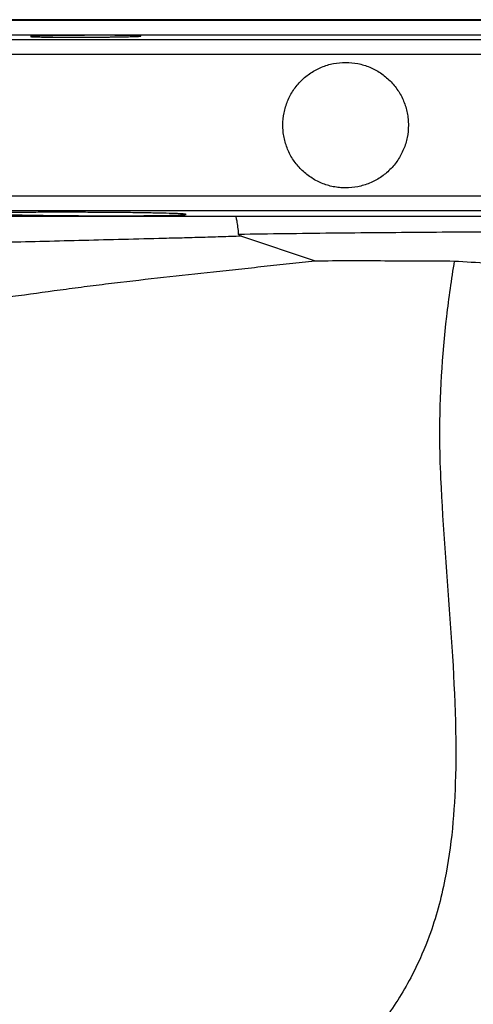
# Model space of a CAD drawing. Header units: millimetres. Extents: x 6 to 914, y 11 to 1153.
# Tile 15 of 17: x 460 to 551, y 957 to 1153. Entities that reach past the tile are written whole.
import ezdxf

# ---------------------------------------------------------------- set-up
doc = ezdxf.new("R2010")
doc.units = ezdxf.units.MM

msp = doc.modelspace()

# ---------------------------------------------------------------- linework, layer by layer
at = {"color": 7, "linetype": 'Continuous', "lineweight": 25}
for p, q in [((710.09, 1153.25), (340.09, 1153.25)), ((504.34, 1110.13), (519, 1105.25))]:
    msp.add_line(p, q, dxfattribs=at)
at = {"color": 8, "linetype": 'Continuous', "lineweight": 25}
for p, q in [((340.09, 1153.16), (710.09, 1153.16)), ((288.04, 1149.31), (762.14, 1149.31)), ((713.04, 1150.16), (337.14, 1150.16)), ((765.09, 1146.31), (285.09, 1146.31)), ((285.09, 1118.2), (765.09, 1118.2)), ((762.14, 1115.2), (288.04, 1115.2))]:
    msp.add_line(p, q, dxfattribs=at)
at = {"color": 7, "linetype": 'Continuous', "lineweight": 25}
for points, knots in [([(465.55, 1150.04), (466.06, 1150.06), (466.62, 1150.07), (467.51, 1150.08), (467.82, 1150.09), (468.45, 1150.09), (468.78, 1150.1), (469.78, 1150.11), (470.47, 1150.12), (471.53, 1150.13), (471.88, 1150.13), (472.61, 1150.13), (472.97, 1150.14), (474.04, 1150.14), (474.76, 1150.14), (475.82, 1150.14), (476.17, 1150.14), (476.86, 1150.14), (477.54, 1150.14), (478.19, 1150.14), (478.82, 1150.14), (479.13, 1150.14), (480.04, 1150.13), (480.59, 1150.12), (481.35, 1150.11), (481.6, 1150.11), (482.06, 1150.1), (482.27, 1150.1), (482.87, 1150.09), (483.21, 1150.08), (483.62, 1150.06), (483.75, 1150.06), (483.96, 1150.04), (484.05, 1150.04), (484.26, 1150.02), (484.33, 1150.01), (484.33, 1149.98), (484.26, 1149.97), (484.05, 1149.95), (483.96, 1149.95), (483.75, 1149.93), (483.63, 1149.93), (483.22, 1149.91), (482.88, 1149.9), (482.08, 1149.87), (481.62, 1149.86), (480.61, 1149.84), (480.05, 1149.83), (479.15, 1149.82), (478.84, 1149.81), (478.2, 1149.81), (477.56, 1149.8), (476.88, 1149.79), (476.19, 1149.78), (475.84, 1149.78), (474.77, 1149.77), (474.06, 1149.77), (472.98, 1149.76), (472.63, 1149.76), (471.9, 1149.76), (471.54, 1149.76), (470.49, 1149.76), (469.8, 1149.76), (468.8, 1149.76), (468.47, 1149.76), (467.83, 1149.77), (467.52, 1149.77), (466.63, 1149.77), (466.07, 1149.78), (465.3, 1149.79), (465.06, 1149.79), (464.6, 1149.8), (464.18, 1149.81), (463.81, 1149.81), (463.46, 1149.82), (463.31, 1149.83), (462.89, 1149.84), (462.68, 1149.85), (462.4, 1149.87), (462.33, 1149.89), (462.33, 1149.91), (462.4, 1149.92), (462.61, 1149.94), (462.69, 1149.95), (462.9, 1149.96), (463.02, 1149.97), (463.43, 1149.98), (463.77, 1150), (464.57, 1150.02), (465.03, 1150.03), (465.55, 1150.04)], [0, 0, 0, 0, 0.03125, 0.03125, 0.046875, 0.046875, 0.0625, 0.0625, 0.09375, 0.09375, 0.109375, 0.109375, 0.125, 0.125, 0.15625, 0.15625, 0.171875, 0.171875, 0.1875, 0.203125, 0.203125, 0.21875, 0.21875, 0.25, 0.25, 0.265625, 0.265625, 0.28125, 0.28125, 0.3125, 0.3125, 0.328125, 0.328125, 0.34375, 0.34375, 0.375, 0.375, 0.40625, 0.40625, 0.421875, 0.421875, 0.4375, 0.4375, 0.46875, 0.46875, 0.5, 0.5, 0.53125, 0.53125, 0.546875, 0.546875, 0.5625, 0.578125, 0.578125, 0.59375, 0.59375, 0.625, 0.625, 0.640625, 0.640625, 0.65625, 0.65625, 0.6875, 0.6875, 0.703125, 0.703125, 0.71875, 0.71875, 0.75, 0.75, 0.765625, 0.765625, 0.78125, 0.796875, 0.796875, 0.8125, 0.8125, 0.84375, 0.84375, 0.875, 0.875, 0.90625, 0.90625, 0.921875, 0.921875, 0.9375, 0.9375, 0.96875, 0.96875, 1, 1, 1, 1]), ([(525.09, 1144.75), (524.27, 1144.75), (523.45, 1144.67), (522.26, 1144.43), (521.86, 1144.34), (521.07, 1144.1), (520.68, 1143.96), (519.55, 1143.49), (518.83, 1143.1), (517.81, 1142.42), (517.48, 1142.18), (516.84, 1141.66), (516.54, 1141.38), (515.68, 1140.52), (515.16, 1139.89), (514.47, 1138.86), (514.26, 1138.51), (513.87, 1137.78), (513.53, 1137.05), (513.25, 1136.28), (513.01, 1135.5), (512.91, 1135.1), (512.67, 1133.89), (512.59, 1133.08), (512.59, 1131.85), (512.61, 1131.44), (512.69, 1130.62), (512.75, 1130.22), (512.99, 1129.01), (513.23, 1128.23), (513.7, 1127.1), (513.87, 1126.72), (514.26, 1126), (514.47, 1125.65), (515.15, 1124.63), (515.67, 1124), (516.83, 1122.84), (517.46, 1122.32), (518.48, 1121.64), (518.83, 1121.43), (519.55, 1121.04), (519.93, 1120.86), (521.06, 1120.39), (521.84, 1120.16), (523.04, 1119.92), (523.45, 1119.86), (524.27, 1119.77), (524.68, 1119.75), (525.9, 1119.75), (526.71, 1119.83), (527.92, 1120.07), (528.32, 1120.17), (529.11, 1120.41), (529.88, 1120.68), (530.61, 1121.03), (531.33, 1121.42), (531.69, 1121.63), (532.72, 1122.31), (533.35, 1122.83), (534.21, 1123.69), (534.49, 1124), (535.01, 1124.63), (535.25, 1124.96), (535.94, 1125.98), (536.32, 1126.7), (536.79, 1127.83), (536.93, 1128.22), (537.17, 1129.01), (537.27, 1129.41), (537.51, 1130.61), (537.59, 1131.42), (537.59, 1132.65), (537.57, 1133.06), (537.49, 1133.88), (537.43, 1134.28), (537.27, 1135.08), (537.18, 1135.48), (536.94, 1136.26), (536.8, 1136.65), (536.33, 1137.79), (535.95, 1138.51), (535.04, 1139.86), (534.51, 1140.51), (533.36, 1141.66), (532.73, 1142.18), (531.71, 1142.87), (531.35, 1143.08), (530.63, 1143.47), (529.9, 1143.82), (529.13, 1144.09), (528.35, 1144.33), (527.95, 1144.43), (526.73, 1144.67), (525.92, 1144.75), (525.09, 1144.75)], [0, 0, 0, 0, 0.03125, 0.03125, 0.046875, 0.046875, 0.0625, 0.0625, 0.09375, 0.09375, 0.109375, 0.109375, 0.125, 0.125, 0.15625, 0.15625, 0.171875, 0.171875, 0.1875, 0.203125, 0.203125, 0.21875, 0.21875, 0.25, 0.25, 0.265625, 0.265625, 0.28125, 0.28125, 0.3125, 0.3125, 0.328125, 0.328125, 0.34375, 0.34375, 0.375, 0.375, 0.40625, 0.40625, 0.421875, 0.421875, 0.4375, 0.4375, 0.46875, 0.46875, 0.484375, 0.484375, 0.5, 0.5, 0.53125, 0.53125, 0.546875, 0.546875, 0.5625, 0.578125, 0.578125, 0.59375, 0.59375, 0.625, 0.625, 0.640625, 0.640625, 0.65625, 0.65625, 0.6875, 0.6875, 0.703125, 0.703125, 0.71875, 0.71875, 0.75, 0.75, 0.765625, 0.765625, 0.78125, 0.78125, 0.796875, 0.796875, 0.8125, 0.8125, 0.84375, 0.84375, 0.875, 0.875, 0.90625, 0.90625, 0.921875, 0.921875, 0.9375, 0.953125, 0.953125, 0.96875, 0.96875, 1, 1, 1, 1]), ([(440.29, 1114.14), (445.17, 1114.14), (450.14, 1114.14), (460.26, 1114.13), (465.41, 1114.13), (475.88, 1114.13), (481.21, 1114.13), (487.99, 1114.12), (489.35, 1114.12), (492.08, 1114.12), (493.45, 1114.12), (497.56, 1114.12), (500.31, 1114.12), (503.07, 1114.12)], [0, 0, 0, 0, 0.25, 0.25, 0.5, 0.5, 0.75, 0.75, 0.8125, 0.8125, 0.875, 0.875, 1, 1, 1, 1]), ([(459.21, 1114.39), (458.27, 1114.42), (457.45, 1114.44), (456.36, 1114.47), (456.02, 1114.48), (455.4, 1114.5), (455.11, 1114.52), (454.36, 1114.55), (453.98, 1114.57), (453.59, 1114.61), (453.49, 1114.62), (453.36, 1114.64), (453.33, 1114.65), (453.33, 1114.68), (453.45, 1114.7), (453.83, 1114.73), (453.99, 1114.74), (454.37, 1114.76), (454.81, 1114.78), (455.36, 1114.79), (455.82, 1114.81), (455.98, 1114.81), (456.32, 1114.82), (456.5, 1114.82), (457.41, 1114.84), (458.23, 1114.85), (459.61, 1114.87), (460.1, 1114.87), (461.11, 1114.88), (461.64, 1114.88), (463.27, 1114.89), (464.42, 1114.9), (466.23, 1114.9), (466.86, 1114.9), (468.11, 1114.9), (468.75, 1114.9), (470.66, 1114.9), (471.96, 1114.9), (473.94, 1114.89), (474.6, 1114.89), (475.9, 1114.88), (476.55, 1114.88), (477.82, 1114.87), (478.46, 1114.86), (479.71, 1114.85), (480.34, 1114.85), (482.16, 1114.83), (483.31, 1114.81), (484.94, 1114.79), (485.47, 1114.78), (486.49, 1114.76), (486.98, 1114.75), (488.37, 1114.72), (489.2, 1114.7), (490.29, 1114.67), (490.64, 1114.66), (491.26, 1114.64), (491.82, 1114.62), (492.26, 1114.6), (492.64, 1114.57), (492.8, 1114.56), (493.19, 1114.53), (493.32, 1114.51), (493.33, 1114.47), (493.3, 1114.46), (493.21, 1114.44), (493.17, 1114.44), (493.07, 1114.43), (493.02, 1114.42), (492.7, 1114.4), (492.33, 1114.38), (491.58, 1114.35), (491.3, 1114.34), (490.68, 1114.32), (490.35, 1114.31), (489.26, 1114.29), (488.44, 1114.27), (487.04, 1114.25), (486.56, 1114.25), (485.55, 1114.24), (485.03, 1114.23), (483.95, 1114.22), (483.39, 1114.22), (482.23, 1114.21), (481.63, 1114.21), (479.82, 1114.21), (478.57, 1114.21), (476.65, 1114.21), (476, 1114.21), (474.69, 1114.21), (474.03, 1114.22), (472.07, 1114.23), (470.78, 1114.23), (468.84, 1114.25), (468.2, 1114.26), (466.94, 1114.27), (466.33, 1114.28), (465.12, 1114.29), (464.53, 1114.3), (463.38, 1114.32), (462.81, 1114.33), (461.16, 1114.35), (460.15, 1114.37), (459.21, 1114.39)], [0, 0, 0, 0, 0.03125, 0.03125, 0.046875, 0.046875, 0.0625, 0.0625, 0.09375, 0.09375, 0.109375, 0.109375, 0.125, 0.125, 0.15625, 0.15625, 0.171875, 0.171875, 0.1875, 0.203125, 0.203125, 0.210937, 0.210937, 0.21875, 0.21875, 0.25, 0.25, 0.265625, 0.265625, 0.28125, 0.28125, 0.3125, 0.3125, 0.328125, 0.328125, 0.34375, 0.34375, 0.375, 0.375, 0.390625, 0.390625, 0.40625, 0.40625, 0.421875, 0.421875, 0.4375, 0.4375, 0.46875, 0.46875, 0.484375, 0.484375, 0.5, 0.5, 0.53125, 0.53125, 0.546875, 0.546875, 0.5625, 0.578125, 0.578125, 0.59375, 0.59375, 0.625, 0.625, 0.640625, 0.640625, 0.648437, 0.648437, 0.65625, 0.65625, 0.6875, 0.6875, 0.703125, 0.703125, 0.71875, 0.71875, 0.75, 0.75, 0.765625, 0.765625, 0.78125, 0.78125, 0.796875, 0.796875, 0.8125, 0.8125, 0.84375, 0.84375, 0.859375, 0.859375, 0.875, 0.875, 0.90625, 0.90625, 0.921875, 0.921875, 0.9375, 0.9375, 0.953125, 0.953125, 0.96875, 0.96875, 1, 1, 1, 1]), ([(503.07, 1114.12), (509.43, 1114.12), (515.81, 1114.12), (525.4, 1114.11), (528.61, 1114.11), (535.01, 1114.11), (538.2, 1114.11), (544.57, 1114.11), (547.74, 1114.11), (554.07, 1114.11), (557.22, 1114.11), (566.63, 1114.11), (572.81, 1114.11), (578.9, 1114.11)], [0, 0, 0, 0, 0.25, 0.25, 0.375, 0.375, 0.5, 0.5, 0.625, 0.625, 0.75, 0.75, 1, 1, 1, 1]), ([(503.79, 1110.49), (503.75, 1111.04), (503.71, 1111.53), (503.63, 1112.19), (503.6, 1112.4), (503.54, 1112.79), (503.51, 1112.96), (503.45, 1113.27), (503.42, 1113.41), (503.35, 1113.66), (503.32, 1113.76), (503.25, 1113.93), (503.21, 1113.99), (503.14, 1114.09), (503.1, 1114.11), (503.07, 1114.12)], [0, 0, 0, 0, 0.25, 0.25, 0.375, 0.375, 0.5, 0.5, 0.625, 0.625, 0.75, 0.75, 0.875, 0.875, 1, 1, 1, 1]), ([(504.34, 1110.13), (502.96, 1110.09), (501.58, 1110.05), (498.84, 1109.96), (497.47, 1109.92), (494.73, 1109.84), (493.37, 1109.8), (490.64, 1109.73), (489.28, 1109.7), (482.51, 1109.52), (477.2, 1109.39), (466.76, 1109.13), (461.63, 1109), (455.34, 1108.84), (454.09, 1108.81), (451.59, 1108.74), (450.35, 1108.72), (446.65, 1108.63), (444.2, 1108.57), (441.78, 1108.52)], [0, 0, 0, 0, 0.0625, 0.0625, 0.125, 0.125, 0.1875, 0.1875, 0.25, 0.25, 0.5, 0.5, 0.75, 0.75, 0.8125, 0.8125, 0.875, 0.875, 1, 1, 1, 1]), ([(577.16, 1111.07), (576.43, 1111.07), (575.69, 1111.07), (574.21, 1111.06), (571.98, 1111.06), (569.75, 1111.05), (565.26, 1111.03), (562.25, 1111.02), (556.18, 1110.99), (553.12, 1110.97), (547, 1110.93), (543.93, 1110.91), (537.77, 1110.86), (534.68, 1110.84), (528.48, 1110.79), (525.38, 1110.76), (519.2, 1110.69), (516.11, 1110.65), (509.95, 1110.58), (506.87, 1110.53), (503.79, 1110.49)], [0, 0, 0, 0, 0.03125, 0.03125, 0.0625, 0.125, 0.125, 0.25, 0.25, 0.375, 0.375, 0.5, 0.5, 0.625, 0.625, 0.75, 0.75, 0.875, 0.875, 1, 1, 1, 1]), ([(503.79, 1110.49), (503.8, 1110.44), (503.83, 1110.39), (503.92, 1110.32), (503.97, 1110.29), (504.12, 1110.21), (504.23, 1110.17), (504.34, 1110.13)], [0, 0, 0, 0, 0.25, 0.25, 0.5, 0.5, 1, 1, 1, 1]), ([(546.73, 1105.2), (546.13, 1101.55), (544.51, 1090.22), (543.58, 1075.8), (543.88, 1064.71), (544.87, 1042.34), (548.43, 1013.95), (545.81, 984.49), (542.38, 971.82), (538.44, 962.76), (530.06, 949.06), (516.07, 935.7), (500.94, 924.97), (493.03, 919.78), (488.21, 916.71), (479.19, 910.96), (462.08, 899.87), (440.22, 883.01), (417.41, 863.35), (403.31, 850.78), (391.82, 840.68), (387.44, 836.77), (383.06, 832.84)], [0.1318261, 0.1318261, 0.1318261, 0.1318261, 0.1609204, 0.2212882, 0.2413806, 0.2413806, 0.3821756, 0.4349737, 0.4666526, 0.4880574, 0.5165971, 0.5998378, 0.6414582, 0.6553316, 0.6692051, 0.6830785, 0.733023, 0.8168291, 0.8866676, 0.9565061, 0.9565061, 1, 1, 1, 1]), ([(441.63, 1095.58), (442, 1095.65), (442.37, 1095.71), (443.12, 1095.83), (443.49, 1095.89), (444.61, 1096.07), (445.36, 1096.19), (447.62, 1096.55), (449.14, 1096.79), (452.19, 1097.25), (453.73, 1097.48), (456.84, 1097.91), (458.4, 1098.12), (463.1, 1098.76), (466.26, 1099.19), (471.03, 1099.84), (472.62, 1100.05), (475.83, 1100.46), (477.44, 1100.65), (482.3, 1101.23), (485.56, 1101.6), (492.13, 1102.32), (495.44, 1102.68), (500.44, 1103.23), (502.11, 1103.41), (505.47, 1103.78), (507.16, 1103.96), (510.53, 1104.33), (512.22, 1104.52), (515.61, 1104.89), (517.3, 1105.07), (519, 1105.25)], [0, 0, 0, 0, 0.015625, 0.015625, 0.03125, 0.03125, 0.0625, 0.0625, 0.125, 0.125, 0.1875, 0.1875, 0.25, 0.25, 0.375, 0.375, 0.4375, 0.4375, 0.5, 0.5, 0.625, 0.625, 0.75, 0.75, 0.8125, 0.8125, 0.875, 0.875, 0.9375, 0.9375, 1, 1, 1, 1]), ([(519, 1105.25), (523.64, 1105.28), (528.28, 1105.28), (535.21, 1105.26), (537.52, 1105.25), (542.13, 1105.23), (544.43, 1105.21), (546.73, 1105.2)], [0, 0, 0, 0, 0.5, 0.5, 0.75, 0.75, 1, 1, 1, 1]), ([(546.73, 1105.2), (551.26, 1104.93), (555.75, 1104.68), (564.64, 1104.2), (569.03, 1103.98), (575.57, 1103.67), (577.73, 1103.57), (582.03, 1103.38), (584.16, 1103.29), (590.5, 1103.04), (594.66, 1102.91), (598.74, 1102.8)], [0, 0, 0, 0, 0.25, 0.25, 0.5, 0.5, 0.625, 0.625, 0.75, 0.75, 1, 1, 1, 1]), ([(608.53, 1071.78), (607.23, 1065.81), (604.63, 1053.86), (600.44, 1036.15), (595.74, 1018.66), (590.51, 1001.41), (585.09, 985.6), (579.59, 971.21), (574.1, 958.2), (568.21, 945.38), (561.62, 932.95), (554.32, 920.96), (546.66, 909.75), (541.11, 902.78), (538.47, 899.47)], [0, 0, 0, 0, 0.097349, 0.19467, 0.291823, 0.388476, 0.484353, 0.559101, 0.633471, 0.707796, 0.782215, 0.85694, 0.932091, 1, 1, 1, 1])]:
    msp.add_open_spline(points, degree=3, knots=knots, dxfattribs=at)

doc.saveas('drawing.dxf')
